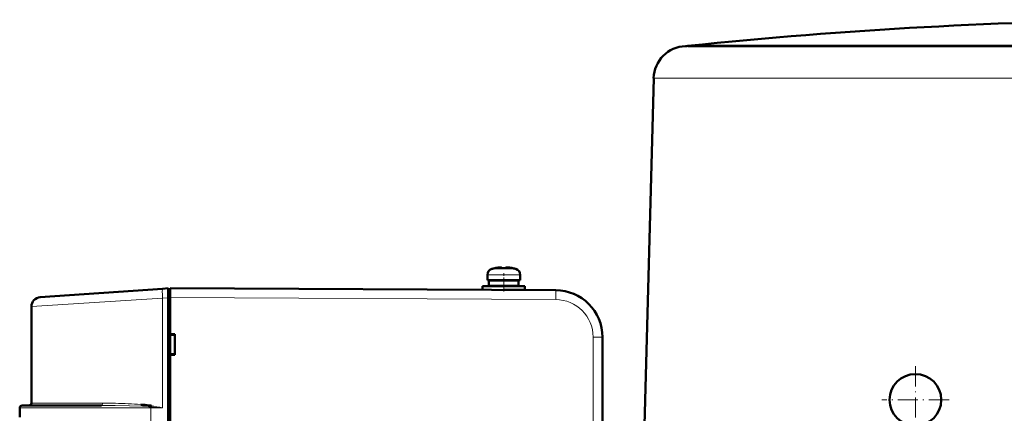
# Model space of a CAD drawing. Extents: x -2065 to 2446, y -1996 to 695.
# Tile 7 of 58: x -1698 to -1488, y 611 to 695. Entities that reach past the tile are written whole.
import ezdxf

# ---------------------------------------------------------------- set-up
doc = ezdxf.new("R2010")
doc.units = 0
doc.linetypes.add('DASHDOT', pattern=[18.5, 12, -3, 0.5, -3])

msp = doc.modelspace()

# ---------------------------------------------------------------- linework, layer by layer
at = {"color": 7, "lineweight": 50}
for p, q in [((-1556.07, 689.42), (-1556.27, 689.41)), ((-1555.81, 689.44), (-1556.07, 689.42)), ((-1555.82, 689.41), (-1537.43, 689.41)), ((-1555.81, 689.44), (-1543.48, 689.44)), ((-1543.48, 689.44), (-1455.07, 689.44)), ((-1537.43, 689.41), (-1529.79, 689.41)), ((-1529.79, 689.41), (-1466.62, 689.41)), ((-1563.06, 682.6), (-1565.07, 606.02)), ((-1596.88, 642.08), (-1596.87, 642.07)), ((-1595.72, 642.24), (-1595.89, 642.23)), ((-1595.45, 642.07), (-1595.45, 642.22)), ((-1594.45, 642.07), (-1594.45, 642.22)), ((-1594.18, 642.24), (-1594.01, 642.23)), ((-1593.03, 642.07), (-1593.02, 642.08)), ((-1598.45, 640.67), (-1598.45, 639.54)), ((-1598.45, 639.54), (-1598.45, 640.67)), ((-1598.45, 639.54), (-1594.95, 639.54)), ((-1598.1, 638.34), (-1598.1, 639.44)), ((-1598.1, 638.34), (-1598.1, 639.44)), ((-1594.95, 639.44), (-1598.1, 639.44)), ((-1596.95, 639.44), (-1596.95, 639.54)), ((-1596.95, 639.44), (-1596.95, 639.54)), ((-1594.95, 639.54), (-1591.45, 639.54)), ((-1591.8, 639.44), (-1594.95, 639.44)), ((-1592.95, 639.54), (-1592.95, 639.44)), ((-1591.8, 639.44), (-1591.8, 638.34)), ((-1591.45, 639.54), (-1591.45, 640.67)), ((-1693.6, 635.88), (-1667.55, 637.7)), ((-1667.55, 637.7), (-1666.36, 637.79)), ((-1666.36, 635.79), (-1666.36, 637.79)), ((-1665.96, 637.52), (-1666.36, 637.52)), ((-1583.9, 637.39), (-1665.96, 637.82)), ((-1599.45, 638.24), (-1599.45, 637.47)), ((-1594.95, 638.24), (-1599.45, 638.24)), ((-1599.45, 637.47), (-1599.45, 638.24)), ((-1594.95, 638.34), (-1598.1, 638.34)), ((-1596.95, 638.24), (-1596.95, 638.34)), ((-1596.95, 638.24), (-1596.95, 638.34)), ((-1591.8, 638.34), (-1594.95, 638.34)), ((-1590.45, 638.24), (-1594.95, 638.24)), ((-1590.45, 637.44), (-1594.87, 637.44)), ((-1592.95, 638.34), (-1592.95, 638.24)), ((-1592.95, 637.44), (-1592.95, 637.43)), ((-1590.45, 637.44), (-1590.45, 638.24)), ((-1666.36, 435.95), (-1666.36, 635.79)), ((-1665.96, 635.82), (-1665.96, 628.02)), ((-1695.46, 633.89), (-1695.46, 613.32)), ((-1665.96, 628.02), (-1664.96, 628.02)), ((-1665.96, 628.02), (-1665.96, 627.88)), ((-1665.96, 627.97), (-1665.96, 623.67)), ((-1665.96, 627.88), (-1664.96, 627.82)), ((-1664.96, 628.02), (-1664.96, 623.61)), ((-1573.96, 606.55), (-1573.96, 627.39)), ((-1664.96, 623.82), (-1665.96, 623.75)), ((-1665.96, 623.75), (-1665.96, 623.61)), ((-1665.96, 623.61), (-1665.96, 536.02)), ((-1664.96, 623.61), (-1665.96, 623.61)), ((-1697.96, 610.32), (-1697.96, 612.32)), ((-1689.55, 612.82), (-1697.46, 612.82)), ((-1680.55, 612.82), (-1689.55, 612.82)), ((-1670.04, 612.53), (-1670.42, 612.56)), ((-1670.04, 612.54), (-1670.41, 612.57)), ((-1670.37, 612.82), (-1669.99, 612.8))]:
    msp.add_line(p, q, dxfattribs=at)
at = {"color": 7, "lineweight": 18}
for p, q in [((-1555.94, 689.41), (-1556.27, 689.41)), ((-1555.59, 689.42), (-1556.07, 689.42)), ((-1555.82, 689.41), (-1555.94, 689.41)), ((-1543.7, 689.42), (-1555.59, 689.42)), ((-1354.07, 689.42), (-1543.7, 689.42)), ((-1562.81, 682.59), (-1542.38, 682.59)), ((-1542.38, 682.59), (-1466.92, 682.59)), ((-1597.53, 641.92), (-1597.52, 641.92)), ((-1594.95, 641.92), (-1597.52, 641.92)), ((-1594.93, 641.92), (-1594.95, 641.92)), ((-1592.38, 641.92), (-1594.93, 641.92)), ((-1598.45, 640.67), (-1598.45, 640.67)), ((-1594.95, 640.67), (-1598.45, 640.67)), ((-1594.92, 640.67), (-1594.95, 640.67)), ((-1591.45, 640.67), (-1594.92, 640.67)), ((-1667.55, 635.71), (-1695.46, 633.89)), ((-1666.36, 635.79), (-1667.55, 635.71)), ((-1667.55, 612.32), (-1667.55, 635.71)), ((-1666.36, 635.82), (-1665.96, 635.82)), ((-1665.96, 635.82), (-1583.9, 635.39)), ((-1575.95, 627.39), (-1573.96, 627.39)), ((-1575.95, 606.55), (-1575.95, 627.39)), ((-1697.96, 612.32), (-1689.92, 612.32)), ((-1687.42, 613.32), (-1695.46, 613.32)), ((-1689.92, 612.32), (-1670.05, 612.32)), ((-1680.32, 613.32), (-1687.42, 613.32)), ((-1667.55, 612.32), (-1670.05, 612.32)), ((-1670.05, 451.32), (-1670.05, 612.32))]:
    msp.add_line(p, q, dxfattribs=at)
at = {"color": 7, "linetype": 'DASHDOT', "lineweight": 18, "ltscale": 0.000930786}
msp.add_line((-1595.95, 642.26), (-1595.95, 642.22), dxfattribs=at)
at = {"color": 7, "linetype": 'DASHDOT', "lineweight": 18, "ltscale": 0.000656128}
msp.add_line((-1595.95, 642.22), (-1595.95, 642.25), dxfattribs=at)
at = {"color": 7, "linetype": 'DASHDOT', "lineweight": 18, "ltscale": 0.000671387}
msp.add_line((-1593.95, 642.22), (-1593.95, 642.25), dxfattribs=at)
at = {"color": 7, "linetype": 'DASHDOT', "lineweight": 18, "ltscale": 0.000778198}
msp.add_line((-1593.95, 642.22), (-1593.95, 642.25), dxfattribs=at)
at = {"color": 7, "linetype": 'DASHDOT', "lineweight": 18, "ltscale": 0.097174}
msp.add_line((-1594.95, 637.11), (-1594.95, 641), dxfattribs=at)
at = {"color": 7, "linetype": 'DASHDOT', "lineweight": 18, "ltscale": 0.033017}
msp.add_line((-1594.95, 639.55), (-1594.95, 638.23), dxfattribs=at)
at = {"color": 7, "linetype": 'DASHDOT', "lineweight": 18, "ltscale": 0.023297}
msp.add_line((-1594.95, 638.32), (-1594.95, 637.39), dxfattribs=at)
at = {"color": 7, "linetype": 'DASHDOT', "lineweight": 18, "ltscale": 0.012015}
msp.add_line((-1665.92, 635.82), (-1666.4, 635.82), dxfattribs=at)
at = {"color": 7, "linetype": 'DASHDOT', "lineweight": 18, "ltscale": 0.357501}
msp.add_line((-1507.37, 621.17), (-1507.37, 606.87), dxfattribs=at)
at = {"color": 7, "linetype": 'DASHDOT', "lineweight": 18, "ltscale": 0.357498}
msp.add_line((-1500.22, 614.02), (-1514.52, 614.02), dxfattribs=at)
at = {"color": 7, "lineweight": 50}
for points in [[(-1595.45, 642.22), (-1595.45, 642.23), (-1595.45, 642.23), (-1595.46, 642.23), (-1595.48, 642.24), (-1595.54, 642.25), (-1595.95, 642.22)], [(-1595.45, 642.22), (-1595.45, 642.23), (-1595.45, 642.23), (-1595.46, 642.23), (-1595.47, 642.24), (-1595.5, 642.24)], [(-1594.45, 642.22), (-1594.45, 642.23), (-1594.45, 642.23), (-1594.45, 642.23), (-1594.43, 642.24), (-1594.35, 642.25)], [(-1594.45, 642.22), (-1594.45, 642.23), (-1594.45, 642.23), (-1594.44, 642.23), (-1594.42, 642.24), (-1594.37, 642.25), (-1594.23, 642.25), (-1593.95, 642.22)]]:
    msp.add_lwpolyline(points, dxfattribs=at)
at = {"color": 7, "lineweight": 18}
msp.add_lwpolyline([(-1670.41, 612.57), (-1671.83, 612.65), (-1674.61, 612.75), (-1677.66, 612.8), (-1680.54, 612.82)], dxfattribs=at)
at = {"color": 7, "lineweight": 50}
for centre, radius, start, end in [((-1446.89, -360.81), 1055.88, 90.44367, 95.92084), ((-1556.07, 682.41), 7, 91.6971, 178.5002), ((-1597.15, 640.67), 1.3, 106.6015, 180), ((-1597.15, 640.67), 1.3, 106.6015, 180), ((-1594.95, 633.29), 9, 102.3778, 106.6015), ((-1594.95, 633.29), 9, 102.3778, 106.6015), ((-1594.95, 633.29), 8.99, 96.3897, 102.3492), ((-1594.95, 633.29), 8.99, 96.3893, 102.3497), ((-1594.95, 633.29), 8.99, 96.3893, 102.3497), ((-1594.95, 633.29), 8.99, 96.3897, 102.3492), ((-1595.52, 638.43), 3.82, 92.3233, 96.5681), ((-1594.95, 632.18), 9.9, 89.9998, 92.8943), ((-1594.95, 632.18), 9.9, 89.9998, 92.8943), ((-1594.95, 632.18), 9.9, 89.9998, 92.8943), ((-1594.95, 632.18), 9.9, 90, 92.1365), ((-1594.95, 632.18), 9.9, 87.106, 89.9999), ((-1594.95, 632.18), 9.9, 87.106, 89.9999), ((-1594.95, 632.18), 9.9, 87.106, 89.9999), ((-1594.95, 633.29), 8.99, 77.6503, 83.6107), ((-1594.95, 633.29), 8.99, 77.6503, 83.6107), ((-1594.95, 633.29), 8.99, 77.6503, 83.6107), ((-1594.95, 633.29), 8.99, 77.6503, 83.6107), ((-1594.95, 633.29), 9, 73.3984, 77.6222), ((-1592.75, 640.67), 1.3, 0, 73.3984), ((-1583.96, 627.39), 10, 0, 89.7), ((-1693.46, 633.89), 2, 94, 180), ((-1583.97, 627.37), 10.02, 64.3266, 68.2302), ((-1507.37, 614.02), 5.5, 0, 180), ((-1507.37, 614.02), 5.5, 180, 359.9646), ((-1697.46, 612.32), 0.5, 90, 180), ((-1695.96, 613.32), 0.5, 270, 360), ((-1674.74, 581.54), 31.58, 82.0417, 85.3768), ((-1673.17, 613.19), 2.82, 347.1582, 352.5237), ((-1673.15, 613.2), 2.81, 346.8887, 352.07), ((-1670.74, 609.3), 3.54, 77.9977, 83.9785), ((-1673.16, 613.26), 3.21, 346.8919, 351.6715), ((-1673.06, 613.26), 3.1, 346.5612, 350.7328)]:
    msp.add_arc(centre, radius, start, end, dxfattribs=at)
at = {"color": 7, "lineweight": 18}
for centre, radius, start, end in [((-1562.81, 687.88), 5.28, 267.2592, 269.9968), ((-1583.94, 627.39), 8, 359.9985, 89.7014), ((-1681.17, 613.29), 0.852, 337.0771, 1.532), ((-1680.17, 497.68), 115.64, 87.365, 90.0726), ((-1678.09, 543.57), 69.7, 85.1476, 87.3411), ((-1700.75, 252.29), 361.55, 84.7305, 85.1277), ((-1702.22, 427.41), 188.13, 79.3785, 80.1373)]:
    msp.add_arc(centre, radius, start, end, dxfattribs=at)
for centre, major_axis, ratio, start_param, end_param in [((-1667.41, 635.71), (0.14, -2), 0.069587, 3.141593, 4.707523), ((-1583.91, 635.39), (0.01, 2), 0.005236, 4.712416, 6.283185), ((-1680.55, 613.32), (0.003, -0.5), 0.475365, 0.000398, 0.781127), ((-1670.01, 612.32), (0, 0.5), 0.069756, 1.11263, 1.570796)]:
    msp.add_ellipse(centre, major_axis=major_axis, ratio=ratio, start_param=start_param, end_param=end_param, dxfattribs=at)
at = {"color": 7, "lineweight": 50}
msp.add_ellipse((-1665.97, 635.82), major_axis=(-0.01, -2), ratio=0.005236, start_param=1.570824, end_param=3.141593, dxfattribs=at)

doc.saveas('drawing.dxf')
